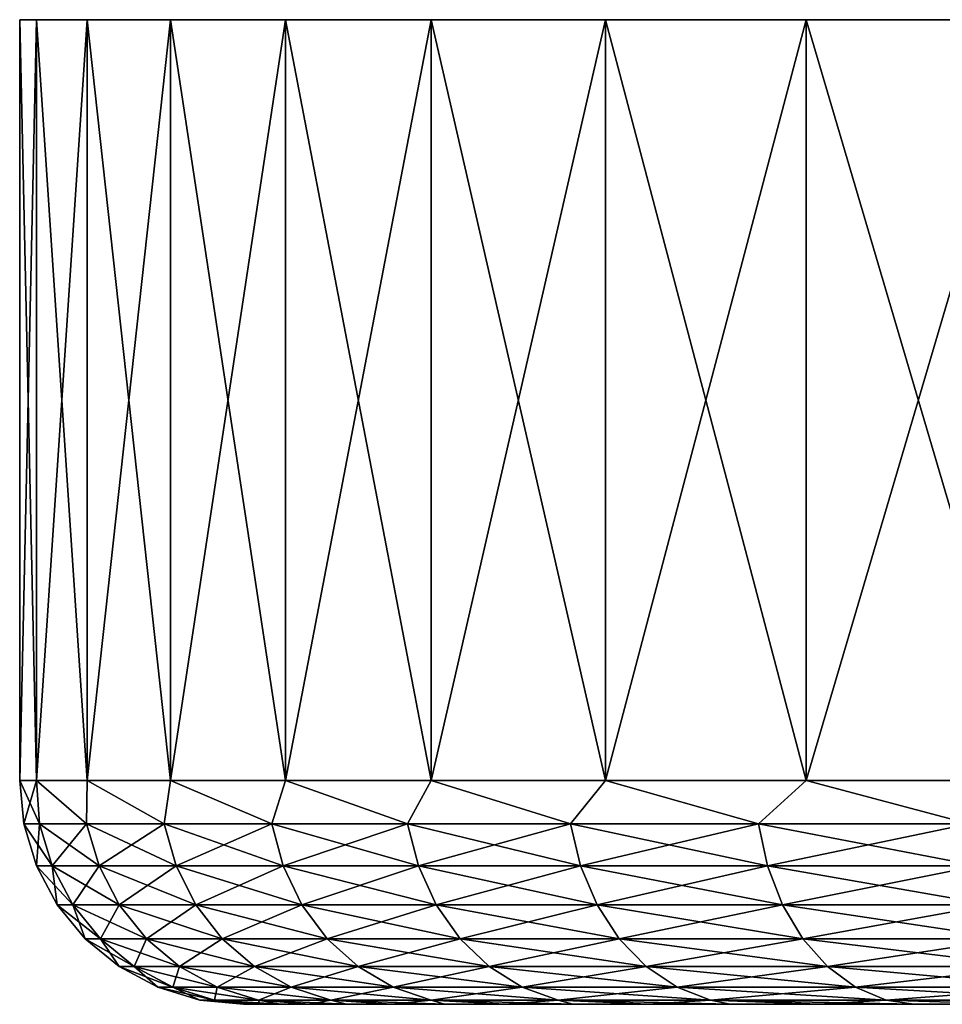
# Model space of a CAD drawing. Header units: metres. Extents: x -90 to 90, y -123 to 74.
# Tile 59 of 131: x -90 to -80, y 64 to 74. Entities that reach past the tile are written whole.
import ezdxf

# ---------------------------------------------------------------- set-up
doc = ezdxf.new("R2010")
doc.units = ezdxf.units.M
doc.layers.add('solid_11662012', color=7, linetype='CONTINUOUS')

msp = doc.modelspace()

# ---------------------------------------------------------------- linework, layer by layer
at = {"layer": 'solid_11662012'}
for points in [[(-30.188633, 74.5, -3.358934), (-89.811363, 74.5, -3.358934), (-90, 74.5)], [(-90, 66), (-90, 74.5), (-89.811363, 74.5, -3.358934)], [(-30, 74.5), (-30.188633, 74.5, -3.358934), (-90, 74.5)], [(-89.811363, 74.5, 3.358934), (-30, 74.5), (-90, 74.5)], [(-89.811363, 66, 3.358935), (-89.811363, 74.5, 3.358934), (-90, 74.5)], [(-90, 66), (-89.811363, 66, 3.358935), (-90, 74.5)], [(-89.811363, 66, -3.358935), (-90, 66), (-89.811363, 74.5, -3.358934)], [(-30.752148, 74.5, -6.675548), (-89.247849, 74.5, -6.675548), (-89.811363, 74.5, -3.358934)], [(-89.811363, 66, -3.358935), (-89.811363, 74.5, -3.358934), (-89.247849, 74.5, -6.675548)], [(-30.188633, 74.5, -3.358934), (-30.752148, 74.5, -6.675548), (-89.811363, 74.5, -3.358934)], [(-89.247841, 66, -6.675629), (-89.811363, 66, -3.358935), (-89.247849, 74.5, -6.675548)], [(-89.811363, 74.5, 3.358934), (-30.188633, 74.5, 3.358934), (-30, 74.5)], [(-89.811363, 74.5, 3.358934), (-89.247849, 74.5, 6.675548), (-30.188633, 74.5, 3.358934)], [(-89.247841, 66, 6.675629), (-89.247849, 74.5, 6.675548), (-89.811363, 74.5, 3.358934)], [(-89.811363, 66, 3.358935), (-89.247841, 66, 6.675629), (-89.811363, 74.5, 3.358934)], [(-31.683533, 74.5, -9.908462), (-88.316467, 74.5, -9.908462), (-89.247849, 74.5, -6.675548)], [(-89.247841, 66, -6.675629), (-89.247849, 74.5, -6.675548), (-88.316467, 74.5, -9.908462)], [(-30.752148, 74.5, -6.675548), (-31.683533, 74.5, -9.908462), (-89.247849, 74.5, -6.675548)], [(-89.247849, 74.5, 6.675548), (-30.752148, 74.5, 6.675548), (-30.188633, 74.5, 3.358934)], [(-89.247849, 74.5, 6.675548), (-88.316467, 74.5, 9.908462), (-30.752148, 74.5, 6.675548)], [(-88.316498, 66, 9.908374), (-88.316467, 74.5, 9.908462), (-89.247849, 74.5, 6.675548)], [(-89.247841, 66, 6.675629), (-88.316498, 66, 9.908374), (-89.247849, 74.5, 6.675548)], [(-88.316498, 66, -9.908374), (-89.247841, 66, -6.675629), (-88.316467, 74.5, -9.908462)], [(-88.316498, 66, -9.908374), (-88.316467, 74.5, -9.908462), (-87.02906, 74.5, -13.01652)], [(-87.029068, 66, -13.016515), (-88.316498, 66, -9.908374), (-87.02906, 74.5, -13.01652)], [(-88.316498, 66, 9.908374), (-87.029068, 66, 13.016515), (-88.316467, 74.5, 9.908462)], [(-32.97094, 74.5, -13.01652), (-87.02906, 74.5, -13.01652), (-88.316467, 74.5, -9.908462)], [(-31.683533, 74.5, -9.908462), (-32.97094, 74.5, -13.01652), (-88.316467, 74.5, -9.908462)], [(-88.316467, 74.5, 9.908462), (-31.683533, 74.5, 9.908462), (-30.752148, 74.5, 6.675548)], [(-88.316467, 74.5, 9.908462), (-87.02906, 74.5, 13.01652), (-31.683533, 74.5, 9.908462)], [(-87.029068, 66, 13.016515), (-87.02906, 74.5, 13.01652), (-88.316467, 74.5, 9.908462)], [(-87.029068, 66, -13.016515), (-87.02906, 74.5, -13.01652), (-85.401741, 74.5, -15.960943)], [(-85.401726, 66, -15.960965), (-87.029068, 66, -13.016515), (-85.401741, 74.5, -15.960943)], [(-87.029068, 66, 13.016515), (-85.401726, 66, 15.960965), (-87.02906, 74.5, 13.01652)], [(-34.598263, 74.5, -15.960943), (-85.401741, 74.5, -15.960943), (-87.02906, 74.5, -13.01652)], [(-32.97094, 74.5, -13.01652), (-34.598263, 74.5, -15.960943), (-87.02906, 74.5, -13.01652)], [(-87.02906, 74.5, 13.01652), (-32.97094, 74.5, 13.01652), (-31.683533, 74.5, 9.908462)], [(-87.02906, 74.5, 13.01652), (-85.401741, 74.5, 15.960943), (-32.97094, 74.5, 13.01652)], [(-85.401726, 66, 15.960965), (-85.401741, 74.5, 15.960943), (-87.02906, 74.5, 13.01652)], [(-36.54504, 74.5, -18.704674), (-83.454964, 74.5, -18.704674), (-85.401741, 74.5, -15.960943)], [(-85.401726, 66, -15.960965), (-85.401741, 74.5, -15.960943), (-83.454964, 74.5, -18.704674)], [(-34.598263, 74.5, -15.960943), (-36.54504, 74.5, -18.704674), (-85.401741, 74.5, -15.960943)], [(-85.401741, 74.5, 15.960943), (-34.598263, 74.5, 15.960943), (-32.97094, 74.5, 13.01652)], [(-85.401741, 74.5, 15.960943), (-83.454964, 74.5, 18.704674), (-34.598263, 74.5, 15.960943)], [(-83.454941, 66, 18.704697), (-83.454964, 74.5, 18.704674), (-85.401741, 74.5, 15.960943)], [(-85.401726, 66, 15.960965), (-83.454941, 66, 18.704697), (-85.401741, 74.5, 15.960943)], [(-83.454941, 66, -18.704697), (-85.401726, 66, -15.960965), (-83.454964, 74.5, -18.704674)], [(-38.7868, 74.5, -21.2132), (-81.213203, 74.5, -21.2132), (-83.454964, 74.5, -18.704674)], [(-83.454941, 66, -18.704697), (-83.454964, 74.5, -18.704674), (-81.213203, 74.5, -21.2132)], [(-36.54504, 74.5, -18.704674), (-38.7868, 74.5, -21.2132), (-83.454964, 74.5, -18.704674)], [(-83.454964, 74.5, 18.704674), (-36.54504, 74.5, 18.704674), (-34.598263, 74.5, 15.960943)], [(-83.454964, 74.5, 18.704674), (-81.213203, 74.5, 21.2132), (-36.54504, 74.5, 18.704674)], [(-81.213203, 66, 21.213205), (-81.213203, 74.5, 21.2132), (-83.454964, 74.5, 18.704674)], [(-83.454941, 66, 18.704697), (-81.213203, 66, 21.213205), (-83.454964, 74.5, 18.704674)], [(-81.213203, 66, -21.213205), (-83.454941, 66, -18.704697), (-81.213203, 74.5, -21.2132)], [(-41.295326, 74.5, -23.454962), (-78.704674, 74.5, -23.454962), (-81.213203, 74.5, -21.2132)], [(-81.213203, 66, -21.213205), (-81.213203, 74.5, -21.2132), (-78.704674, 74.5, -23.454962)], [(-38.7868, 74.5, -21.2132), (-41.295326, 74.5, -23.454962), (-81.213203, 74.5, -21.2132)], [(-78.704689, 66, -23.454947), (-81.213203, 66, -21.213205), (-78.704674, 74.5, -23.454962)], [(-81.213203, 74.5, 21.2132), (-38.7868, 74.5, 21.2132), (-36.54504, 74.5, 18.704674)], [(-81.213203, 74.5, 21.2132), (-78.704674, 74.5, 23.454962), (-38.7868, 74.5, 21.2132)], [(-78.704689, 66, 23.454947), (-78.704674, 74.5, 23.454962), (-81.213203, 74.5, 21.2132)], [(-81.213203, 66, 21.213205), (-78.704689, 66, 23.454947), (-81.213203, 74.5, 21.2132)], [(-89.776955, 65.51516, 3.238439), (-89.811363, 66, 3.358935), (-90, 66)], [(-89.952538, 65.51516, 0), (-90, 66), (-89.811363, 66, -3.358935)], [(-89.776955, 65.51516, 3.238439), (-90, 66), (-89.952538, 65.51516, 0)], [(-89.952538, 65.51516, 0), (-89.811363, 66, -3.358935), (-89.776955, 65.51516, -3.238439)], [(-89.252266, 65.51516, 6.43891), (-89.247841, 66, 6.675629), (-89.811363, 66, 3.358935)], [(-89.252266, 65.51516, 6.43891), (-89.811363, 66, 3.358935), (-89.776955, 65.51516, 3.238439)], [(-89.252266, 65.51516, -6.43891), (-89.811363, 66, -3.358935), (-89.247841, 66, -6.675629)], [(-89.776955, 65.51516, -3.238439), (-89.811363, 66, -3.358935), (-89.252266, 65.51516, -6.43891)], [(-88.384613, 65.51516, 9.56389), (-89.247841, 66, 6.675629), (-89.252266, 65.51516, 6.43891)], [(-89.252266, 65.51516, -6.43891), (-89.247841, 66, -6.675629), (-88.384613, 65.51516, -9.56389)], [(-88.384613, 65.51516, 9.56389), (-88.316498, 66, 9.908374), (-89.247841, 66, 6.675629)], [(-88.384613, 65.51516, -9.56389), (-89.247841, 66, -6.675629), (-88.316498, 66, -9.908374)], [(-87.184189, 65.51516, 12.576743), (-88.316498, 66, 9.908374), (-88.384613, 65.51516, 9.56389)], [(-88.384613, 65.51516, -9.56389), (-88.316498, 66, -9.908374), (-87.184189, 65.51516, -12.576743)], [(-87.184189, 65.51516, 12.576743), (-87.029068, 66, 13.016515), (-88.316498, 66, 9.908374)], [(-87.184189, 65.51516, -12.576743), (-88.316498, 66, -9.908374), (-87.029068, 66, -13.016515)], [(-85.665047, 65.51516, 15.442145), (-87.029068, 66, 13.016515), (-87.184189, 65.51516, 12.576743)], [(-87.184189, 65.51516, -12.576743), (-87.029068, 66, -13.016515), (-85.665047, 65.51516, -15.442145)], [(-85.665047, 65.51516, 15.442145), (-85.401726, 66, 15.960965), (-87.029068, 66, 13.016515)], [(-85.665047, 65.51516, -15.442145), (-87.029068, 66, -13.016515), (-85.401726, 66, -15.960965)], [(-83.845009, 65.51516, 18.126503), (-85.401726, 66, 15.960965), (-85.665047, 65.51516, 15.442145)], [(-85.665047, 65.51516, -15.442145), (-85.401726, 66, -15.960965), (-83.845009, 65.51516, -18.126503)], [(-83.845009, 65.51516, 18.126503), (-83.454941, 66, 18.704697), (-85.401726, 66, 15.960965)], [(-83.845009, 65.51516, -18.126503), (-85.401726, 66, -15.960965), (-83.454941, 66, -18.704697)], [(-81.745407, 65.51516, 20.598343), (-83.454941, 66, 18.704697), (-83.845009, 65.51516, 18.126503)], [(-83.845009, 65.51516, -18.126503), (-83.454941, 66, -18.704697), (-81.745407, 65.51516, -20.598343)], [(-81.745407, 65.51516, 20.598343), (-81.213203, 66, 21.213205), (-83.454941, 66, 18.704697)], [(-81.745407, 65.51516, -20.598343), (-83.454941, 66, -18.704697), (-81.213203, 66, -21.213205)], [(-79.390862, 65.51516, 22.828686), (-81.213203, 66, 21.213205), (-81.745407, 65.51516, 20.598343)], [(-81.745407, 65.51516, -20.598343), (-81.213203, 66, -21.213205), (-79.390862, 65.51516, -22.828686)], [(-79.390862, 65.51516, 22.828686), (-78.704689, 66, 23.454947), (-81.213203, 66, 21.213205)], [(-79.390862, 65.51516, -22.828686), (-81.213203, 66, -21.213205), (-78.704689, 66, -23.454947)], [(-89.952538, 65.51516, 0), (-89.776955, 65.51516, -3.238439), (-89.810638, 65.045563, 0)], [(-89.635887, 65.045563, 3.223097), (-89.952538, 65.51516, 0), (-89.810638, 65.045563, 0)], [(-89.776955, 65.51516, 3.238439), (-89.952538, 65.51516, 0), (-89.635887, 65.045563, 3.223097)], [(-89.776955, 65.51516, -3.238439), (-89.635887, 65.045563, -3.223097), (-89.810638, 65.045563, 0)], [(-89.776955, 65.51516, -3.238439), (-89.252266, 65.51516, -6.43891), (-89.635887, 65.045563, -3.223097)], [(-89.776955, 65.51516, 3.238439), (-89.635887, 65.045563, 3.223097), (-89.113678, 65.045563, 6.408406)], [(-89.252266, 65.51516, 6.43891), (-89.776955, 65.51516, 3.238439), (-89.113678, 65.045563, 6.408406)], [(-89.252266, 65.51516, -6.43891), (-89.113678, 65.045563, -6.408406), (-89.635887, 65.045563, -3.223097)], [(-89.252266, 65.51516, -6.43891), (-88.384613, 65.51516, -9.56389), (-89.113678, 65.045563, -6.408406)], [(-89.252266, 65.51516, 6.43891), (-89.113678, 65.045563, 6.408406), (-88.250145, 65.045563, 9.518582)], [(-88.384613, 65.51516, 9.56389), (-89.252266, 65.51516, 6.43891), (-88.250145, 65.045563, 9.518582)], [(-88.384613, 65.51516, -9.56389), (-88.250145, 65.045563, -9.518582), (-89.113678, 65.045563, -6.408406)], [(-88.384613, 65.51516, -9.56389), (-87.184189, 65.51516, -12.576743), (-88.250145, 65.045563, -9.518582)], [(-88.384613, 65.51516, 9.56389), (-88.250145, 65.045563, 9.518582), (-87.055405, 65.045563, 12.517161)], [(-87.184189, 65.51516, 12.576743), (-88.384613, 65.51516, 9.56389), (-87.055405, 65.045563, 12.517161)], [(-87.184189, 65.51516, -12.576743), (-87.055405, 65.045563, -12.517161), (-88.250145, 65.045563, -9.518582)], [(-87.184189, 65.51516, -12.576743), (-85.665047, 65.51516, -15.442145), (-87.055405, 65.045563, -12.517161)], [(-87.184189, 65.51516, 12.576743), (-87.055405, 65.045563, 12.517161), (-85.543457, 65.045563, 15.368989)], [(-85.665047, 65.51516, 15.442145), (-87.184189, 65.51516, 12.576743), (-85.543457, 65.045563, 15.368989)], [(-85.665047, 65.51516, -15.442145), (-85.543457, 65.045563, -15.368989), (-87.055405, 65.045563, -12.517161)], [(-85.665047, 65.51516, -15.442145), (-83.845009, 65.51516, -18.126503), (-85.543457, 65.045563, -15.368989)], [(-85.665047, 65.51516, 15.442145), (-85.543457, 65.045563, 15.368989), (-83.73204, 65.045563, 18.040628)], [(-83.845009, 65.51516, 18.126503), (-85.665047, 65.51516, 15.442145), (-83.73204, 65.045563, 18.040628)], [(-83.845009, 65.51516, -18.126503), (-83.73204, 65.045563, -18.040628), (-85.543457, 65.045563, -15.368989)], [(-83.845009, 65.51516, -18.126503), (-81.745407, 65.51516, -20.598343), (-83.73204, 65.045563, -18.040628)], [(-83.845009, 65.51516, 18.126503), (-83.73204, 65.045563, 18.040628), (-81.642387, 65.045563, 20.500759)], [(-81.745407, 65.51516, 20.598343), (-83.845009, 65.51516, 18.126503), (-81.642387, 65.045563, 20.500759)], [(-81.745407, 65.51516, -20.598343), (-81.642387, 65.045563, -20.500759), (-83.73204, 65.045563, -18.040628)], [(-81.745407, 65.51516, -20.598343), (-79.390862, 65.51516, -22.828686), (-81.642387, 65.045563, -20.500759)], [(-81.745407, 65.51516, 20.598343), (-81.642387, 65.045563, 20.500759), (-79.298996, 65.045563, 22.720537)], [(-79.390862, 65.51516, 22.828686), (-81.745407, 65.51516, 20.598343), (-79.298996, 65.045563, 22.720537)], [(-79.390862, 65.51516, -22.828686), (-79.298996, 65.045563, -22.720537), (-81.642387, 65.045563, -20.500759)], [(-89.810638, 65.045563, 0), (-89.635887, 65.045563, -3.223097), (-89.579765, 64.612709, 0)], [(-89.406364, 64.612709, 3.198135), (-89.810638, 65.045563, 0), (-89.579765, 64.612709, 0)], [(-89.635887, 65.045563, 3.223097), (-89.810638, 65.045563, 0), (-89.406364, 64.612709, 3.198135)], [(-89.635887, 65.045563, -3.223097), (-89.406364, 64.612709, -3.198135), (-89.579765, 64.612709, 0)], [(-89.635887, 65.045563, -3.223097), (-89.113678, 65.045563, -6.408406), (-89.406364, 64.612709, -3.198135)], [(-89.635887, 65.045563, 3.223097), (-89.406364, 64.612709, 3.198135), (-88.888206, 64.612709, 6.358775)], [(-89.113678, 65.045563, 6.408406), (-89.635887, 65.045563, 3.223097), (-88.888206, 64.612709, 6.358775)], [(-89.113678, 65.045563, -6.408406), (-88.888206, 64.612709, -6.358775), (-89.406364, 64.612709, -3.198135)], [(-89.113678, 65.045563, -6.408406), (-88.250145, 65.045563, -9.518582), (-88.888206, 64.612709, -6.358775)], [(-89.113678, 65.045563, 6.408406), (-88.888206, 64.612709, 6.358775), (-88.031357, 64.612709, 9.444864)], [(-88.250145, 65.045563, 9.518582), (-89.113678, 65.045563, 6.408406), (-88.031357, 64.612709, 9.444864)], [(-88.250145, 65.045563, -9.518582), (-88.031357, 64.612709, -9.444864), (-88.888206, 64.612709, -6.358775)], [(-88.250145, 65.045563, -9.518582), (-87.055405, 65.045563, -12.517161), (-88.031357, 64.612709, -9.444864)], [(-88.250145, 65.045563, 9.518582), (-88.031357, 64.612709, 9.444864), (-86.845863, 64.612709, 12.42022)], [(-87.055405, 65.045563, 12.517161), (-88.250145, 65.045563, 9.518582), (-86.845863, 64.612709, 12.42022)], [(-87.055405, 65.045563, -12.517161), (-86.845863, 64.612709, -12.42022), (-88.031357, 64.612709, -9.444864)], [(-87.055405, 65.045563, -12.517161), (-85.543457, 65.045563, -15.368989), (-86.845863, 64.612709, -12.42022)], [(-87.055405, 65.045563, 12.517161), (-86.845863, 64.612709, 12.42022), (-85.345634, 64.612709, 15.249962)], [(-85.543457, 65.045563, 15.368989), (-87.055405, 65.045563, 12.517161), (-85.345634, 64.612709, 15.249962)], [(-85.543457, 65.045563, -15.368989), (-85.345634, 64.612709, -15.249962), (-86.845863, 64.612709, -12.42022)], [(-85.543457, 65.045563, -15.368989), (-83.73204, 65.045563, -18.040628), (-85.345634, 64.612709, -15.249962)], [(-85.543457, 65.045563, 15.368989), (-85.345634, 64.612709, 15.249962), (-83.548248, 64.612709, 17.900911)], [(-83.73204, 65.045563, 18.040628), (-85.543457, 65.045563, 15.368989), (-83.548248, 64.612709, 17.900911)], [(-83.73204, 65.045563, -18.040628), (-83.548248, 64.612709, -17.900911), (-85.345634, 64.612709, -15.249962)], [(-83.73204, 65.045563, -18.040628), (-81.642387, 65.045563, -20.500759), (-83.548248, 64.612709, -17.900911)], [(-83.73204, 65.045563, 18.040628), (-83.548248, 64.612709, 17.900911), (-81.474777, 64.612709, 20.341988)], [(-81.642387, 65.045563, 20.500759), (-83.73204, 65.045563, 18.040628), (-81.474777, 64.612709, 20.341988)], [(-81.642387, 65.045563, -20.500759), (-81.474777, 64.612709, -20.341988), (-83.548248, 64.612709, -17.900911)], [(-81.642387, 65.045563, -20.500759), (-79.298996, 65.045563, -22.720537), (-81.474777, 64.612709, -20.341988)], [(-81.642387, 65.045563, 20.500759), (-81.474777, 64.612709, 20.341988), (-79.149536, 64.612709, 22.544575)], [(-79.298996, 65.045563, 22.720537), (-81.642387, 65.045563, 20.500759), (-79.149536, 64.612709, 22.544575)], [(-79.298996, 65.045563, -22.720537), (-79.149536, 64.612709, -22.544575), (-81.474777, 64.612709, -20.341988)], [(-89.579765, 64.612709, 0), (-89.406364, 64.612709, -3.198135), (-89.268806, 64.233276, 0)], [(-89.097237, 64.233276, 3.164515), (-89.579765, 64.612709, 0), (-89.268806, 64.233276, 0)], [(-89.406364, 64.612709, 3.198135), (-89.579765, 64.612709, 0), (-89.097237, 64.233276, 3.164515)], [(-89.406364, 64.612709, -3.198135), (-89.097237, 64.233276, -3.164515), (-89.268806, 64.233276, 0)], [(-89.406364, 64.612709, -3.198135), (-88.888206, 64.612709, -6.358775), (-89.097237, 64.233276, -3.164515)], [(-89.406364, 64.612709, 3.198135), (-89.097237, 64.233276, 3.164515), (-88.584518, 64.233276, 6.291928)], [(-88.888206, 64.612709, 6.358775), (-89.406364, 64.612709, 3.198135), (-88.584518, 64.233276, 6.291928)], [(-88.888206, 64.612709, -6.358775), (-88.584518, 64.233276, -6.291929), (-89.097237, 64.233276, -3.164515)], [(-88.888206, 64.612709, -6.358775), (-88.031357, 64.612709, -9.444864), (-88.584518, 64.233276, -6.291929)], [(-88.888206, 64.612709, 6.358775), (-88.584518, 64.233276, 6.291928), (-87.736679, 64.233276, 9.345575)], [(-88.031357, 64.612709, 9.444864), (-88.888206, 64.612709, 6.358775), (-87.736679, 64.233276, 9.345575)], [(-88.031357, 64.612709, -9.444864), (-87.736679, 64.233276, -9.345575), (-88.584518, 64.233276, -6.291929)], [(-88.031357, 64.612709, -9.444864), (-86.845863, 64.612709, -12.42022), (-87.736679, 64.233276, -9.345575)], [(-88.031357, 64.612709, 9.444864), (-87.736679, 64.233276, 9.345575), (-86.563652, 64.233276, 12.289654)], [(-86.845863, 64.612709, 12.42022), (-88.031357, 64.612709, 9.444864), (-86.563652, 64.233276, 12.289654)], [(-86.845863, 64.612709, -12.42022), (-86.563652, 64.233276, -12.289654), (-87.736679, 64.233276, -9.345575)], [(-86.845863, 64.612709, -12.42022), (-85.345634, 64.612709, -15.249962), (-86.563652, 64.233276, -12.289654)], [(-86.845863, 64.612709, 12.42022), (-86.563652, 64.233276, 12.289654), (-85.079185, 64.233276, 15.089647)], [(-85.345634, 64.612709, 15.249962), (-86.845863, 64.612709, 12.42022), (-85.079185, 64.233276, 15.089647)], [(-85.345634, 64.612709, -15.249962), (-85.079185, 64.233276, -15.089647), (-86.563652, 64.233276, -12.289654)], [(-85.345634, 64.612709, -15.249962), (-83.548248, 64.612709, -17.900911), (-85.079185, 64.233276, -15.089647)], [(-85.345634, 64.612709, 15.249962), (-85.079185, 64.233276, 15.089647), (-83.300697, 64.233276, 17.712729)], [(-83.548248, 64.612709, 17.900911), (-85.345634, 64.612709, 15.249962), (-83.300697, 64.233276, 17.712729)], [(-83.548248, 64.612709, -17.900911), (-83.300697, 64.233276, -17.712729), (-85.079185, 64.233276, -15.089647)], [(-83.548248, 64.612709, -17.900911), (-81.474777, 64.612709, -20.341988), (-83.300697, 64.233276, -17.712729)], [(-83.548248, 64.612709, 17.900911), (-83.300697, 64.233276, 17.712729), (-81.249023, 64.233276, 20.128143)], [(-81.474777, 64.612709, 20.341988), (-83.548248, 64.612709, 17.900911), (-81.249023, 64.233276, 20.128143)], [(-81.474777, 64.612709, -20.341988), (-81.249023, 64.233276, -20.128143), (-83.300697, 64.233276, -17.712729)], [(-81.474777, 64.612709, -20.341988), (-79.149536, 64.612709, -22.544575), (-81.249023, 64.233276, -20.128143)], [(-81.474777, 64.612709, 20.341988), (-81.249023, 64.233276, 20.128143), (-78.948227, 64.233276, 22.307575)], [(-79.149536, 64.612709, 22.544575), (-81.474777, 64.612709, 20.341988), (-78.948227, 64.233276, 22.307575)], [(-79.149536, 64.612709, -22.544575), (-78.948227, 64.233276, -22.307575), (-81.249023, 64.233276, -20.128143)], [(-89.268806, 64.233276, 0), (-89.097237, 64.233276, -3.164515), (-88.88974, 63.921871, 0)], [(-88.72039, 63.921871, 3.123531), (-89.268806, 64.233276, 0), (-88.88974, 63.921871, 0)], [(-89.097237, 64.233276, 3.164515), (-89.268806, 64.233276, 0), (-88.72039, 63.921871, 3.123531)], [(-89.097237, 64.233276, -3.164515), (-88.72039, 63.921871, -3.123531), (-88.88974, 63.921871, 0)], [(-89.097237, 64.233276, -3.164515), (-88.584518, 64.233276, -6.291929), (-88.72039, 63.921871, -3.123531)], [(-89.097237, 64.233276, 3.164515), (-88.72039, 63.921871, 3.123531), (-88.214317, 63.921871, 6.210441)], [(-88.584518, 64.233276, 6.291928), (-89.097237, 64.233276, 3.164515), (-88.214317, 63.921871, 6.210441)], [(-88.584518, 64.233276, -6.291929), (-88.214317, 63.921871, -6.210441), (-88.72039, 63.921871, -3.123531)], [(-88.584518, 64.233276, -6.291929), (-87.736679, 64.233276, -9.345575), (-88.214317, 63.921871, -6.210441)], [(-88.584518, 64.233276, 6.291928), (-88.214317, 63.921871, 6.210441), (-87.377457, 63.921871, 9.224539)], [(-87.736679, 64.233276, 9.345575), (-88.584518, 64.233276, 6.291928), (-87.377457, 63.921871, 9.224539)], [(-87.736679, 64.233276, -9.345575), (-87.377457, 63.921871, -9.224539), (-88.214317, 63.921871, -6.210441)], [(-87.736679, 64.233276, -9.345575), (-86.563652, 64.233276, -12.289654), (-87.377457, 63.921871, -9.224539)], [(-87.736679, 64.233276, 9.345575), (-87.377457, 63.921871, 9.224539), (-86.21962, 63.921871, 12.130487)], [(-86.563652, 64.233276, 12.289654), (-87.736679, 64.233276, 9.345575), (-86.21962, 63.921871, 12.130487)], [(-86.563652, 64.233276, -12.289654), (-86.21962, 63.921871, -12.130487), (-87.377457, 63.921871, -9.224539)], [(-86.563652, 64.233276, -12.289654), (-85.079185, 64.233276, -15.089647), (-86.21962, 63.921871, -12.130487)], [(-86.563652, 64.233276, 12.289654), (-86.21962, 63.921871, 12.130487), (-84.754379, 63.921871, 14.894217)], [(-85.079185, 64.233276, 15.089647), (-86.563652, 64.233276, 12.289654), (-84.754379, 63.921871, 14.894217)], [(-85.079185, 64.233276, -15.089647), (-84.754379, 63.921871, -14.894217), (-86.21962, 63.921871, -12.130487)], [(-85.079185, 64.233276, -15.089647), (-83.300697, 64.233276, -17.712729), (-84.754379, 63.921871, -14.894217)], [(-85.079185, 64.233276, 15.089647), (-84.754379, 63.921871, 14.894217), (-82.998924, 63.921871, 17.483326)], [(-83.300697, 64.233276, 17.712729), (-85.079185, 64.233276, 15.089647), (-82.998924, 63.921871, 17.483326)], [(-83.300697, 64.233276, -17.712729), (-82.998924, 63.921871, -17.483326), (-84.754379, 63.921871, -14.894217)], [(-83.300697, 64.233276, -17.712729), (-81.249023, 64.233276, -20.128143), (-82.998924, 63.921871, -17.483326)], [(-83.300697, 64.233276, 17.712729), (-82.998924, 63.921871, 17.483326), (-80.973824, 63.921871, 19.86746)], [(-81.249023, 64.233276, 20.128143), (-83.300697, 64.233276, 17.712729), (-80.973824, 63.921871, 19.86746)], [(-81.249023, 64.233276, -20.128143), (-80.973824, 63.921871, -19.86746), (-82.998924, 63.921871, -17.483326)], [(-81.249023, 64.233276, -20.128143), (-78.948227, 64.233276, -22.307575), (-80.973824, 63.921871, -19.86746)], [(-81.249023, 64.233276, 20.128143), (-80.973824, 63.921871, 19.86746), (-78.70282, 63.921871, 22.018665)], [(-78.948227, 64.233276, 22.307575), (-81.249023, 64.233276, 20.128143), (-78.70282, 63.921871, 22.018665)], [(-78.948227, 64.233276, -22.307575), (-78.70282, 63.921871, -22.018665), (-80.973824, 63.921871, -19.86746)], [(-88.88974, 63.921871, 0), (-88.72039, 63.921871, -3.123531), (-88.457161, 63.690491, 0)], [(-88.290344, 63.690491, 3.076761), (-88.88974, 63.921871, 0), (-88.457161, 63.690491, 0)], [(-88.72039, 63.921871, 3.123531), (-88.88974, 63.921871, 0), (-88.290344, 63.690491, 3.076761)], [(-88.72039, 63.921871, -3.123531), (-88.290344, 63.690491, -3.076761), (-88.457161, 63.690491, 0)], [(-88.72039, 63.921871, -3.123531), (-88.214317, 63.921871, -6.210441), (-88.290344, 63.690491, -3.076761)], [(-88.72039, 63.921871, 3.123531), (-88.290344, 63.690491, 3.076761), (-87.791847, 63.690491, 6.117449)], [(-88.214317, 63.921871, 6.210441), (-88.72039, 63.921871, 3.123531), (-87.791847, 63.690491, 6.117449)], [(-88.214317, 63.921871, -6.210441), (-87.791847, 63.690491, -6.117449), (-88.290344, 63.690491, -3.076761)], [(-88.214317, 63.921871, -6.210441), (-87.377457, 63.921871, -9.224539), (-87.791847, 63.690491, -6.117449)], [(-88.214317, 63.921871, 6.210441), (-87.791847, 63.690491, 6.117449), (-86.967522, 63.690491, 9.086415)], [(-87.377457, 63.921871, 9.224539), (-88.214317, 63.921871, 6.210441), (-86.967522, 63.690491, 9.086415)], [(-87.377457, 63.921871, -9.224539), (-86.967522, 63.690491, -9.086415), (-87.791847, 63.690491, -6.117449)], [(-87.377457, 63.921871, -9.224539), (-86.21962, 63.921871, -12.130487), (-86.967522, 63.690491, -9.086415)], [(-87.377457, 63.921871, 9.224539), (-86.967522, 63.690491, 9.086415), (-85.827019, 63.690491, 11.948853)], [(-86.21962, 63.921871, 12.130487), (-87.377457, 63.921871, 9.224539), (-85.827019, 63.690491, 11.948853)], [(-86.21962, 63.921871, -12.130487), (-85.827019, 63.690491, -11.948853), (-86.967522, 63.690491, -9.086415)], [(-86.21962, 63.921871, -12.130487), (-84.754379, 63.921871, -14.894217), (-85.827019, 63.690491, -11.948853)], [(-86.21962, 63.921871, 12.130487), (-85.827019, 63.690491, 11.948853), (-84.38372, 63.690491, 14.6712)], [(-84.754379, 63.921871, 14.894217), (-86.21962, 63.921871, 12.130487), (-84.38372, 63.690491, 14.6712)], [(-84.754379, 63.921871, -14.894217), (-84.38372, 63.690491, -14.6712), (-85.827019, 63.690491, -11.948853)], [(-84.754379, 63.921871, -14.894217), (-82.998924, 63.921871, -17.483326), (-84.38372, 63.690491, -14.6712)], [(-84.754379, 63.921871, 14.894217), (-84.38372, 63.690491, 14.6712), (-82.654549, 63.690491, 17.22154)], [(-82.998924, 63.921871, 17.483326), (-84.754379, 63.921871, 14.894217), (-82.654549, 63.690491, 17.22154)], [(-82.998924, 63.921871, -17.483326), (-82.654549, 63.690491, -17.22154), (-84.38372, 63.690491, -14.6712)], [(-82.998924, 63.921871, -17.483326), (-80.973824, 63.921871, -19.86746), (-82.654549, 63.690491, -17.22154)], [(-82.998924, 63.921871, 17.483326), (-82.654549, 63.690491, 17.22154), (-80.659775, 63.690491, 19.569975)], [(-80.973824, 63.921871, 19.86746), (-82.998924, 63.921871, 17.483326), (-80.659775, 63.690491, 19.569975)], [(-80.973824, 63.921871, -19.86746), (-80.659775, 63.690491, -19.569975), (-82.654549, 63.690491, -17.22154)], [(-80.973824, 63.921871, -19.86746), (-78.70282, 63.921871, -22.018665), (-80.659775, 63.690491, -19.569975)], [(-80.973824, 63.921871, 19.86746), (-80.659775, 63.690491, 19.569975), (-78.422775, 63.690491, 21.688969)], [(-78.70282, 63.921871, 22.018665), (-80.973824, 63.921871, 19.86746), (-78.422775, 63.690491, 21.688969)], [(-78.70282, 63.921871, -22.018665), (-78.422775, 63.690491, -21.688969), (-80.659775, 63.690491, -19.569975)], [(-88.457161, 63.690491, 0), (-88.290344, 63.690491, -3.076761), (-87.987724, 63.548038, 0)], [(-87.823662, 63.548038, 3.026006), (-88.457161, 63.690491, 0), (-87.987724, 63.548038, 0)], [(-88.290344, 63.690491, 3.076761), (-88.457161, 63.690491, 0), (-87.823662, 63.548038, 3.026006)], [(-88.290344, 63.690491, -3.076761), (-87.823662, 63.548038, -3.026006), (-87.987724, 63.548038, 0)], [(-88.290344, 63.690491, -3.076761), (-87.791847, 63.690491, -6.117449), (-87.823662, 63.548038, -3.026006)], [(-88.290344, 63.690491, 3.076761), (-87.823662, 63.548038, 3.026006), (-87.333389, 63.548038, 6.016534)], [(-87.791847, 63.690491, 6.117449), (-88.290344, 63.690491, 3.076761), (-87.333389, 63.548038, 6.016534)], [(-87.791847, 63.690491, -6.117449), (-87.333389, 63.548038, -6.016534), (-87.823662, 63.548038, -3.026006)], [(-87.791847, 63.690491, -6.117449), (-86.967522, 63.690491, -9.086415), (-87.333389, 63.548038, -6.016534)], [(-87.791847, 63.690491, 6.117449), (-87.333389, 63.548038, 6.016534), (-86.522659, 63.548038, 8.936523)], [(-86.967522, 63.690491, 9.086415), (-87.791847, 63.690491, 6.117449), (-86.522659, 63.548038, 8.936523)], [(-86.967522, 63.690491, -9.086415), (-86.522659, 63.548038, -8.936523), (-87.333389, 63.548038, -6.016534)], [(-86.967522, 63.690491, -9.086415), (-85.827019, 63.690491, -11.948853), (-86.522659, 63.548038, -8.936523)], [(-86.967522, 63.690491, 9.086415), (-86.522659, 63.548038, 8.936523), (-85.40097, 63.548038, 11.751741)], [(-85.827019, 63.690491, 11.948853), (-86.967522, 63.690491, 9.086415), (-85.40097, 63.548038, 11.751741)], [(-85.827019, 63.690491, -11.948853), (-85.40097, 63.548038, -11.751741), (-86.522659, 63.548038, -8.936523)], [(-85.827019, 63.690491, -11.948853), (-84.38372, 63.690491, -14.6712), (-85.40097, 63.548038, -11.751741)], [(-85.827019, 63.690491, 11.948853), (-85.40097, 63.548038, 11.751741), (-83.981483, 63.548038, 14.42918)], [(-84.38372, 63.690491, 14.6712), (-85.827019, 63.690491, 11.948853), (-83.981483, 63.548038, 14.42918)], [(-84.38372, 63.690491, -14.6712), (-83.981483, 63.548038, -14.42918), (-85.40097, 63.548038, -11.751741)], [(-84.38372, 63.690491, -14.6712), (-82.654549, 63.690491, -17.22154), (-83.981483, 63.548038, -14.42918)], [(-84.38372, 63.690491, 14.6712), (-83.981483, 63.548038, 14.42918), (-82.280838, 63.548038, 16.93745)], [(-82.654549, 63.690491, 17.22154), (-84.38372, 63.690491, 14.6712), (-82.280838, 63.548038, 16.93745)], [(-82.654549, 63.690491, -17.22154), (-82.280838, 63.548038, -16.93745), (-83.981483, 63.548038, -14.42918)], [(-82.654549, 63.690491, -17.22154), (-80.659775, 63.690491, -19.569975), (-82.280838, 63.548038, -16.93745)], [(-82.654549, 63.690491, 17.22154), (-82.280838, 63.548038, 16.93745), (-80.318962, 63.548038, 19.247145)], [(-80.659775, 63.690491, 19.569975), (-82.654549, 63.690491, 17.22154), (-80.318962, 63.548038, 19.247145)], [(-80.659775, 63.690491, -19.569975), (-80.318962, 63.548038, -19.247145), (-82.280838, 63.548038, -16.93745)], [(-80.659775, 63.690491, -19.569975), (-78.422775, 63.690491, -21.688969), (-80.318962, 63.548038, -19.247145)], [(-80.659775, 63.690491, 19.569975), (-80.318962, 63.548038, 19.247145), (-78.118874, 63.548038, 21.331182)], [(-78.422775, 63.690491, 21.688969), (-80.659775, 63.690491, 19.569975), (-78.118874, 63.548038, 21.331182)], [(-78.422775, 63.690491, -21.688969), (-78.118874, 63.548038, -21.331182), (-80.318962, 63.548038, -19.247145)], [(-87.987724, 63.548038, 0), (-87.5, 63.5), (-87.453957, 63.5, 1.590477)], [(-87.987724, 63.548038, 0), (-87.823662, 63.548038, -3.026006), (-87.5, 63.5)], [(-87.823662, 63.548038, 3.026006), (-87.987724, 63.548038, 0), (-87.453957, 63.5, 1.590477)], [(-87.823662, 63.548038, -3.026006), (-87.315445, 63.5, -3.180636), (-87.453964, 63.5, -1.590454)], [(-87.823662, 63.548038, -3.026006), (-87.333389, 63.548038, -6.016534), (-87.315445, 63.5, -3.180636)], [(-87.823662, 63.548038, -3.026006), (-87.453964, 63.5, -1.590454), (-87.5, 63.5)], [(-87.823662, 63.548038, 3.026006), (-87.453957, 63.5, 1.590477), (-87.315445, 63.5, 3.18067)], [(-87.823662, 63.548038, 3.026006), (-87.315445, 63.5, 3.18067), (-87.084343, 63.5, 4.763227)], [(-87.333389, 63.548038, 6.016534), (-87.823662, 63.548038, 3.026006), (-87.084343, 63.5, 4.763227)], [(-87.5, 63.5), (-72.969696, 63.5, -0.887126), (-72.969696, 63.5, 0.887126)], [(-87.5, 63.5), (-87.453964, 63.5, -1.590454), (-72.969696, 63.5, -0.887126)], [(-87.453957, 63.5, 1.590477), (-87.5, 63.5), (-72.969696, 63.5, 0.887126)], [(-87.453964, 63.5, -1.590454), (-72.728088, 63.5, -2.644948), (-72.969696, 63.5, -0.887126)], [(-87.453964, 63.5, -1.590454), (-87.315445, 63.5, -3.180636), (-72.728088, 63.5, -2.644948)], [(-87.453957, 63.5, 1.590477), (-72.969696, 63.5, 0.887126), (-72.728088, 63.5, 2.644948)], [(-87.315445, 63.5, 3.18067), (-87.453957, 63.5, 1.590477), (-72.728088, 63.5, 2.644948)], [(-87.333389, 63.548038, -6.016534), (-86.761276, 63.5, -6.331187), (-87.084351, 63.5, -4.763192)], [(-87.333389, 63.548038, -6.016534), (-86.522659, 63.548038, -8.936523), (-86.761276, 63.5, -6.331187)], [(-87.333389, 63.548038, -6.016534), (-87.084351, 63.5, -4.763192), (-87.315445, 63.5, -3.180636)], [(-87.333389, 63.548038, 6.016534), (-87.084343, 63.5, 4.763227), (-86.761269, 63.5, 6.331217)], [(-87.333389, 63.548038, 6.016534), (-86.761269, 63.5, 6.331217), (-86.347542, 63.5, 7.877609)], [(-86.522659, 63.548038, 8.936523), (-87.333389, 63.548038, 6.016534), (-86.347542, 63.5, 7.877609)], [(-87.315445, 63.5, -3.180636), (-72.24939, 63.5, -4.353437), (-72.728088, 63.5, -2.644948)], [(-87.315445, 63.5, -3.180636), (-87.084351, 63.5, -4.763192), (-72.24939, 63.5, -4.353437)], [(-87.315445, 63.5, 3.18067), (-72.728088, 63.5, 2.644948), (-72.24939, 63.5, 4.353437)], [(-87.084343, 63.5, 4.763227), (-87.315445, 63.5, 3.18067), (-72.24939, 63.5, 4.353437)], [(-87.084351, 63.5, -4.763192), (-71.542519, 63.5, -5.980822), (-72.24939, 63.5, -4.353437)], [(-87.084351, 63.5, -4.763192), (-86.761276, 63.5, -6.331187), (-71.542519, 63.5, -5.980822)], [(-87.084343, 63.5, 4.763227), (-72.24939, 63.5, 4.353437), (-71.542519, 63.5, 5.980822)], [(-86.761269, 63.5, 6.331217), (-87.084343, 63.5, 4.763227), (-71.542519, 63.5, 5.980822)], [(-86.522659, 63.548038, -8.936523), (-86.347549, 63.5, -7.877583), (-86.761276, 63.5, -6.331187)], [(-86.761276, 63.5, -6.331187), (-70.62059, 63.5, -7.496867), (-71.542519, 63.5, -5.980822)], [(-86.761276, 63.5, -6.331187), (-86.347549, 63.5, -7.877583), (-70.62059, 63.5, -7.496867)], [(-86.761269, 63.5, 6.331217), (-71.542519, 63.5, 5.980822), (-70.62059, 63.5, 7.496867)], [(-86.347542, 63.5, 7.877609), (-86.761269, 63.5, 6.331217), (-70.62059, 63.5, 7.496867)], [(-86.522659, 63.548038, -8.936523), (-85.84491, 63.5, -9.396318), (-86.347549, 63.5, -7.877583)], [(-86.522659, 63.548038, -8.936523), (-85.40097, 63.548038, -11.751741), (-85.84491, 63.5, -9.396318)], [(-86.522659, 63.548038, 8.936523), (-86.347542, 63.5, 7.877609), (-85.844902, 63.5, 9.396341)], [(-86.522659, 63.548038, 8.936523), (-85.844902, 63.5, 9.396341), (-85.254837, 63.5, 10.883162)], [(-85.40097, 63.548038, 11.751741), (-86.522659, 63.548038, 8.936523), (-85.254837, 63.5, 10.883162)], [(-86.347549, 63.5, -7.877583), (-69.500877, 63.5, -8.873174), (-70.62059, 63.5, -7.496867)], [(-86.347549, 63.5, -7.877583), (-85.84491, 63.5, -9.396318), (-69.500877, 63.5, -8.873174)], [(-86.347542, 63.5, 7.877609), (-70.62059, 63.5, 7.496867), (-69.500877, 63.5, 8.873174)], [(-85.844902, 63.5, 9.396341), (-86.347542, 63.5, 7.877609), (-69.500877, 63.5, 8.873174)], [(-85.40097, 63.548038, -11.751741), (-85.254845, 63.5, -10.88314), (-85.84491, 63.5, -9.396318)], [(-85.84491, 63.5, -9.396318), (-68.204132, 63.5, -10.084254), (-69.500877, 63.5, -8.873174)], [(-85.84491, 63.5, -9.396318), (-85.254845, 63.5, -10.88314), (-68.204132, 63.5, -10.084254)], [(-85.844902, 63.5, 9.396341), (-69.500877, 63.5, 8.873174), (-68.204132, 63.5, 10.084254)], [(-85.254837, 63.5, 10.883162), (-85.844902, 63.5, 9.396341), (-68.204132, 63.5, 10.084254)], [(-85.40097, 63.548038, -11.751741), (-84.579124, 63.5, -12.333558), (-85.254845, 63.5, -10.88314)], [(-85.40097, 63.548038, -11.751741), (-83.981483, 63.548038, -14.42918), (-84.579124, 63.5, -12.333558)], [(-85.40097, 63.548038, 11.751741), (-85.254837, 63.5, 10.883162), (-84.579109, 63.5, 12.333581)], [(-85.40097, 63.548038, 11.751741), (-84.579109, 63.5, 12.333581), (-83.820084, 63.5, 13.742399)], [(-83.981483, 63.548038, 14.42918), (-85.40097, 63.548038, 11.751741), (-83.820084, 63.5, 13.742399)], [(-85.254845, 63.5, -10.88314), (-66.754585, 63.5, -11.107455), (-68.204132, 63.5, -10.084254)], [(-85.254845, 63.5, -10.88314), (-84.579124, 63.5, -12.333558), (-66.754585, 63.5, -11.107455)], [(-85.254837, 63.5, 10.883162), (-68.204132, 63.5, 10.084254), (-66.754585, 63.5, 11.107455)], [(-85.254837, 63.5, 10.883162), (-66.754585, 63.5, 11.107455), (-65.179237, 63.5, 11.923735)], [(-84.579109, 63.5, 12.333581), (-85.254837, 63.5, 10.883162), (-65.179237, 63.5, 11.923735)], [(-83.981483, 63.548038, -14.42918), (-83.820099, 63.5, -13.742375), (-84.579124, 63.5, -12.333558)], [(-84.579124, 63.5, -12.333558), (-63.507328, 63.5, -12.517932), (-65.179237, 63.5, -11.923735)], [(-84.579124, 63.5, -12.333558), (-83.820099, 63.5, -13.742375), (-63.507328, 63.5, -12.517932)], [(-84.579124, 63.5, -12.333558), (-65.179237, 63.5, -11.923735), (-66.754585, 63.5, -11.107455)], [(-84.579109, 63.5, 12.333581), (-61.770184, 63.5, 12.878913), (-60, 63.5, 13)], [(-36.179901, 63.5, 13.742375), (-84.579109, 63.5, 12.333581), (-60, 63.5, 13)], [(-84.579109, 63.5, 12.333581), (-65.179237, 63.5, 11.923735), (-63.507328, 63.5, 12.517932)], [(-84.579109, 63.5, 12.333581), (-63.507328, 63.5, 12.517932), (-61.770184, 63.5, 12.878913)], [(-36.179901, 63.5, 13.742375), (-83.820084, 63.5, 13.742399), (-84.579109, 63.5, 12.333581)], [(-83.981483, 63.548038, -14.42918), (-82.9804, 63.5, -15.104673), (-83.820099, 63.5, -13.742375)], [(-83.981483, 63.548038, -14.42918), (-82.280838, 63.548038, -16.93745), (-82.9804, 63.5, -15.104673)], [(-83.981483, 63.548038, 14.42918), (-83.820084, 63.5, 13.742399), (-82.980385, 63.5, 15.104697)], [(-83.981483, 63.548038, 14.42918), (-82.980385, 63.5, 15.104697), (-82.062965, 63.5, 16.415707)], [(-82.280838, 63.548038, 16.93745), (-83.981483, 63.548038, 14.42918), (-82.062965, 63.5, 16.415707)], [(-83.820099, 63.5, -13.742375), (-60, 63.5, -13), (-61.770184, 63.5, -12.878913)], [(-83.820099, 63.5, -13.742375), (-35.420887, 63.5, -12.333581), (-60, 63.5, -13)], [(-83.820099, 63.5, -13.742375), (-61.770184, 63.5, -12.878913), (-63.507328, 63.5, -12.517932)], [(-83.820099, 63.5, -13.742375), (-36.179916, 63.5, -13.742399), (-35.420887, 63.5, -12.333581)], [(-83.820099, 63.5, -13.742375), (-82.9804, 63.5, -15.104673), (-36.179916, 63.5, -13.742399)], [(-37.0196, 63.5, 15.104673), (-82.980385, 63.5, 15.104697), (-83.820084, 63.5, 13.742399)], [(-36.179901, 63.5, 13.742375), (-37.0196, 63.5, 15.104673), (-83.820084, 63.5, 13.742399)], [(-82.280838, 63.548038, -16.93745), (-82.062981, 63.5, -16.415684), (-82.9804, 63.5, -15.104673)], [(-82.9804, 63.5, -15.104673), (-37.019615, 63.5, -15.104697), (-36.179916, 63.5, -13.742399)], [(-82.9804, 63.5, -15.104673), (-82.062981, 63.5, -16.415684), (-37.019615, 63.5, -15.104697)], [(-37.937016, 63.5, 16.415684), (-82.062965, 63.5, 16.415707), (-82.980385, 63.5, 15.104697)], [(-37.0196, 63.5, 15.104673), (-37.937016, 63.5, 16.415684), (-82.980385, 63.5, 15.104697)], [(-82.280838, 63.548038, -16.93745), (-81.070938, 63.5, -17.671032), (-82.062981, 63.5, -16.415684)], [(-82.280838, 63.548038, -16.93745), (-80.318962, 63.548038, -19.247145), (-81.070938, 63.5, -17.671032)], [(-82.280838, 63.548038, 16.93745), (-82.062965, 63.5, 16.415707), (-81.070923, 63.5, 17.671051)], [(-82.280838, 63.548038, 16.93745), (-81.070923, 63.5, 17.671051), (-80.007431, 63.5, 18.866707)], [(-80.318962, 63.548038, 19.247145), (-82.280838, 63.548038, 16.93745), (-80.007431, 63.5, 18.866707)], [(-82.062981, 63.5, -16.415684), (-37.937031, 63.5, -16.415707), (-37.019615, 63.5, -15.104697)], [(-82.062981, 63.5, -16.415684), (-81.070938, 63.5, -17.671032), (-37.937031, 63.5, -16.415707)], [(-38.929058, 63.5, 17.671032), (-81.070923, 63.5, 17.671051), (-82.062965, 63.5, 16.415707)], [(-37.937016, 63.5, 16.415684), (-38.929058, 63.5, 17.671032), (-82.062965, 63.5, 16.415707)], [(-80.318962, 63.548038, -19.247145), (-80.007446, 63.5, -18.866688), (-81.070938, 63.5, -17.671032)], [(-81.070938, 63.5, -17.671032), (-38.929073, 63.5, -17.671051), (-37.937031, 63.5, -16.415707)], [(-81.070938, 63.5, -17.671032), (-80.007446, 63.5, -18.866688), (-38.929073, 63.5, -17.671051)], [(-39.992554, 63.5, 18.866688), (-80.007431, 63.5, 18.866707), (-81.070923, 63.5, 17.671051)], [(-38.929058, 63.5, 17.671032), (-39.992554, 63.5, 18.866688), (-81.070923, 63.5, 17.671051)], [(-80.318962, 63.548038, -19.247145), (-78.876221, 63.5, -19.998455), (-80.007446, 63.5, -18.866688)], [(-80.318962, 63.548038, -19.247145), (-78.118874, 63.548038, -21.331182), (-78.876221, 63.5, -19.998455)], [(-80.318962, 63.548038, 19.247145), (-80.007431, 63.5, 18.866707), (-78.876205, 63.5, 19.998472)], [(-78.118874, 63.548038, 21.331182), (-80.318962, 63.548038, 19.247145), (-78.876205, 63.5, 19.998472)], [(-80.007446, 63.5, -18.866688), (-39.992569, 63.5, -18.866707), (-38.929073, 63.5, -17.671051)], [(-80.007446, 63.5, -18.866688), (-78.876221, 63.5, -19.998455), (-39.992569, 63.5, -18.866707)], [(-41.123775, 63.5, 19.998455), (-78.876205, 63.5, 19.998472), (-80.007431, 63.5, 18.866707)], [(-39.992554, 63.5, 18.866688), (-41.123775, 63.5, 19.998455), (-80.007431, 63.5, 18.866707)]]:
    msp.add_3dface(points, dxfattribs=at)

doc.saveas('drawing.dxf')
